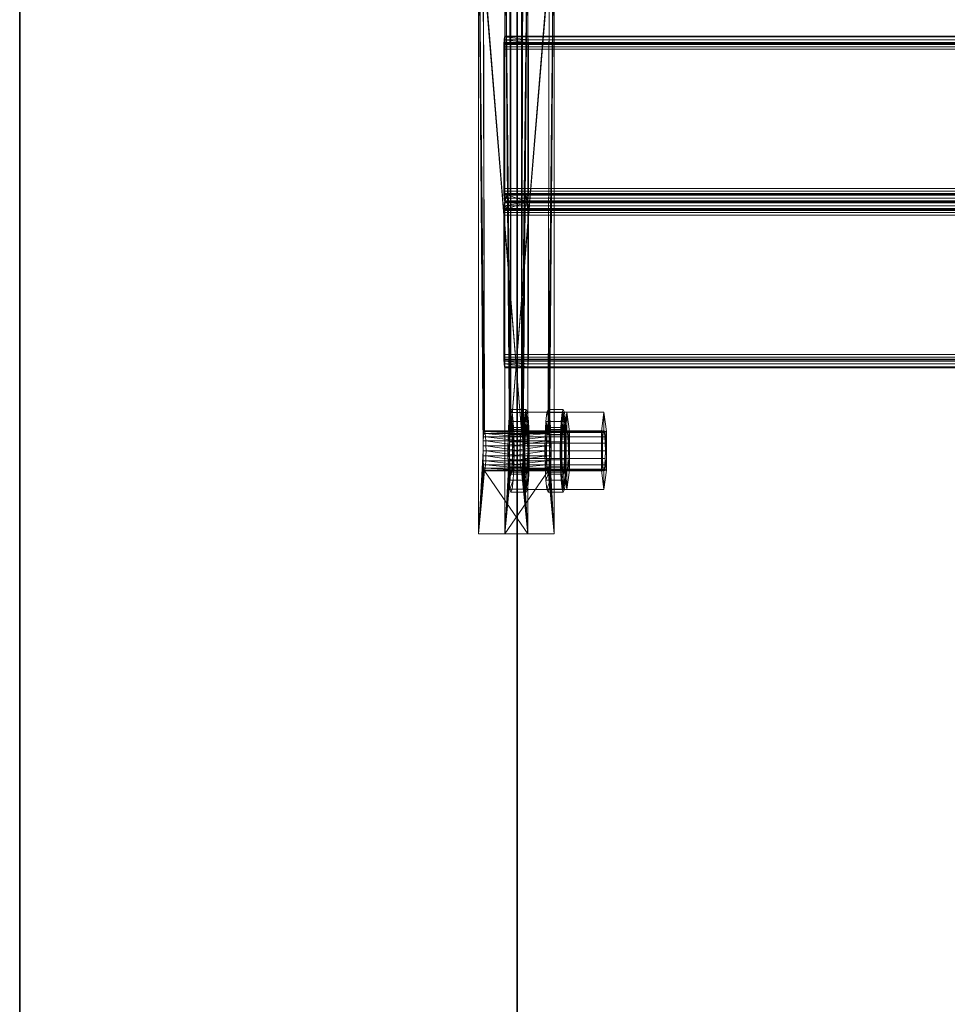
# Model space of a CAD drawing. Extents: x -0.3 to 41.3, y 0 to 17.8.
# Tile 36 of 256: x -0.026 to 0.254, y 5.578 to 5.875. Entities that reach past the tile are written whole.
import ezdxf

# ---------------------------------------------------------------- set-up
doc = ezdxf.new("R2010")
doc.units = 0
doc.header["$MEASUREMENT"] = 0
for name, color, linetype, lineweight in [('ANILHAS', 135, 'Continuous', 0), ('PLACAS_DE_BASE', 144, 'Continuous', 0), ('PORCAS', 157, 'Continuous', 0), ('VIGA_METALICA', 106, 'Continuous', 0)]:
    doc.layers.add(name, color=color, linetype=linetype, lineweight=lineweight)
doc.layers.add('V221', color=7, linetype='Continuous')

msp = doc.modelspace()

# ---------------------------------------------------------------- linework, layer by layer
at = {"layer": 'V221', "color": 252, "true_color": 0x838383}
for points, invisible_edges in [([(-0.02553, 1.96931, 199.8), (0.12447, 1.96931, 199.8), (0.12447, 5.91931, 199.8)], 12), ([(-0.02553, 1.96931, 199.1), (0.12447, 1.96931, 199.1), (0.12447, 5.91931, 199.1)], 12), ([(-0.02553, 1.96931, 199.8), (0.12447, 5.91931, 199.8), (-0.02553, 5.91931, 199.8)], 9), ([(-0.02553, 1.96931, 199.1), (0.12447, 5.91931, 199.1), (-0.02553, 5.91931, 199.1)], 9)]:
    msp.add_3dface(points, dxfattribs=dict(at, invisible_edges=invisible_edges))
for points in [[(-0.02553, 5.91931, 199.8), (-0.02553, 1.96931, 199.8), (-0.02553, 1.96931, 199.1), (-0.02553, 5.91931, 199.1)], [(0.12447, 1.96931, 199.8), (0.12447, 5.91931, 199.8), (0.12447, 5.91931, 199.1), (0.12447, 1.96931, 199.1)]]:
    msp.add_3dface(points, dxfattribs=at)

# ---------------------------------------------------------------- meshes
at = {"layer": 'ANILHAS'}
mesh = msp.add_polyface(dxfattribs=at)
corners = [(0.12165, 5.74481, 199.53504), (0.12172, 5.74003, 199.53409), (0.12172, 5.74959, 199.53409), (0.12192, 5.73597, 199.53139), (0.12192, 5.75365, 199.53139), (0.12206, 5.74481, 199.52955), (0.12209, 5.74213, 199.52903), (0.12209, 5.74749, 199.52903), (0.12221, 5.73986, 199.52751), (0.12221, 5.74976, 199.52751), (0.12222, 5.73326, 199.52734), (0.12222, 5.75636, 199.52734), (0.12238, 5.73834, 199.52525), (0.12238, 5.75128, 199.52525), (0.12258, 5.73231, 199.52257), (0.12258, 5.73781, 199.52257), (0.12258, 5.75181, 199.52257), (0.12258, 5.75731, 199.52257), (0.12278, 5.73834, 199.5199), (0.12278, 5.75128, 199.5199), (0.12293, 5.73326, 199.51781), (0.12293, 5.75636, 199.51781), (0.12294, 5.73986, 199.51764), (0.12294, 5.74976, 199.51764), (0.12306, 5.74213, 199.51612), (0.12306, 5.74749, 199.51612), (0.1231, 5.74481, 199.51559), (0.12323, 5.73597, 199.51376), (0.12323, 5.75365, 199.51376), (0.12344, 5.74003, 199.51106), (0.12344, 5.74959, 199.51106), (0.12351, 5.74481, 199.51011), (0.12623, 5.74481, 199.53538), (0.1263, 5.74003, 199.53443), (0.1263, 5.74959, 199.53443), (0.12651, 5.73597, 199.53173), (0.12651, 5.75365, 199.53173), (0.12664, 5.74481, 199.5299), (0.12668, 5.74213, 199.52937), (0.12668, 5.74749, 199.52937), (0.12679, 5.73986, 199.52785), (0.12679, 5.74976, 199.52785), (0.12681, 5.73326, 199.52768), (0.12681, 5.75636, 199.52768), (0.12696, 5.73834, 199.52559), (0.12696, 5.75128, 199.52559), (0.12716, 5.73231, 199.52292), (0.12716, 5.73781, 199.52292), (0.12716, 5.75181, 199.52292), (0.12716, 5.75731, 199.52292), (0.12736, 5.73834, 199.52024), (0.12736, 5.75128, 199.52024), (0.12752, 5.73326, 199.51815), (0.12752, 5.75636, 199.51815), (0.12753, 5.73986, 199.51798), (0.12753, 5.74976, 199.51798), (0.12764, 5.74213, 199.51646), (0.12764, 5.74749, 199.51646), (0.12768, 5.74481, 199.51594), (0.12782, 5.73597, 199.5141), (0.12782, 5.75365, 199.5141), (0.12802, 5.74003, 199.5114), (0.12802, 5.74959, 199.5114), (0.12809, 5.74481, 199.51045)]
mesh.append_faces([[corners[k] for k in face] for face in [(17, 11, 43, 49), (11, 4, 36, 43), (4, 2, 34, 36), (2, 0, 32, 34), (0, 1, 33, 32), (1, 3, 35, 33), (3, 10, 42, 35), (10, 14, 46, 42), (14, 20, 52, 46), (20, 27, 59, 52), (27, 29, 61, 59), (29, 31, 63, 61), (31, 30, 62, 63), (30, 28, 60, 62), (28, 21, 53, 60), (21, 17, 49, 53), (16, 19, 51, 48), (19, 23, 55, 51), (23, 25, 57, 55), (25, 26, 58, 57), (26, 24, 56, 58), (24, 22, 54, 56), (22, 18, 50, 54), (18, 15, 47, 50), (15, 12, 44, 47), (12, 8, 40, 44), (8, 6, 38, 40), (6, 5, 37, 38), (5, 7, 39, 37), (7, 9, 41, 39), (9, 13, 45, 41), (13, 16, 48, 45)]])
mesh.append_faces([[corners[k] for k in face] for face in [(10, 20, 14), (21, 11, 17), (52, 42, 46), (43, 53, 49)]], dxfattribs={"vtx0": -1})
mesh.append_faces([[corners[k] for k in face] for face in [(1, 15, 3), (15, 1, 12), (12, 1, 8), (8, 1, 6), (6, 0, 5), (5, 0, 7), (7, 2, 9), (9, 4, 13), (13, 4, 16), (20, 10, 27), (27, 3, 29), (29, 24, 31), (31, 26, 30), (30, 23, 28), (28, 11, 21), (42, 59, 35), (47, 61, 50), (50, 61, 54), (54, 61, 56), (56, 63, 58), (58, 62, 57), (57, 62, 55), (55, 60, 51), (51, 60, 48), (36, 60, 43), (33, 38, 32), (32, 39, 34), (34, 41, 36)]], dxfattribs={"vtx0": -1, "vtx1": -1})
mesh.append_faces([[corners[k] for k in face] for face in [(29, 3, 15), (28, 16, 4), (35, 61, 47), (48, 60, 36)]], dxfattribs={"vtx0": -1, "vtx1": -1, "vtx2": -1})
mesh.append_faces([[corners[k] for k in face] for face in [(6, 1, 0), (7, 0, 2), (9, 2, 4), (27, 10, 3), (29, 15, 18), (29, 18, 22), (29, 22, 24), (31, 24, 26), (30, 26, 25), (30, 25, 23), (28, 23, 19), (28, 19, 16), (28, 4, 11), (42, 52, 59), (35, 59, 61), (56, 61, 63), (58, 63, 62), (55, 62, 60), (43, 60, 53), (47, 33, 35), (33, 47, 44), (33, 44, 40), (33, 40, 38), (32, 38, 37), (32, 37, 39), (34, 39, 41), (36, 41, 45), (36, 45, 48)]], dxfattribs={"vtx0": -1, "vtx2": -1})
mesh = msp.add_polyface(dxfattribs=at)
corners = [(0.13281, 5.74481, 199.38545), (0.13288, 5.74003, 199.38451), (0.13288, 5.74959, 199.38451), (0.13308, 5.73597, 199.3818), (0.13308, 5.75365, 199.3818), (0.13322, 5.74481, 199.37997), (0.13326, 5.74213, 199.37944), (0.13326, 5.74749, 199.37944), (0.13337, 5.73986, 199.37793), (0.13337, 5.74976, 199.37793), (0.13338, 5.73326, 199.37776), (0.13338, 5.75636, 199.37776), (0.13354, 5.73834, 199.37566), (0.13354, 5.75128, 199.37566), (0.13374, 5.73231, 199.37299), (0.13374, 5.73781, 199.37299), (0.13374, 5.75181, 199.37299), (0.13374, 5.75731, 199.37299), (0.13394, 5.73834, 199.37032), (0.13394, 5.75128, 199.37032), (0.13409, 5.73326, 199.36822), (0.13409, 5.75636, 199.36822), (0.13411, 5.73986, 199.36805), (0.13411, 5.74976, 199.36805), (0.13422, 5.74213, 199.36654), (0.13422, 5.74749, 199.36654), (0.13426, 5.74481, 199.36601), (0.1344, 5.73597, 199.36417), (0.1344, 5.75365, 199.36417), (0.1346, 5.74003, 199.36147), (0.1346, 5.74959, 199.36147), (0.13467, 5.74481, 199.36052), (0.1374, 5.74481, 199.3858), (0.13747, 5.74003, 199.38485), (0.13747, 5.74959, 199.38485), (0.13767, 5.73597, 199.38215), (0.13767, 5.75365, 199.38215), (0.13781, 5.74481, 199.38031), (0.13784, 5.74213, 199.37978), (0.13784, 5.74749, 199.37978), (0.13796, 5.73986, 199.37827), (0.13796, 5.74976, 199.37827), (0.13797, 5.73326, 199.3781), (0.13797, 5.75636, 199.3781), (0.13813, 5.73834, 199.376), (0.13813, 5.75128, 199.376), (0.13833, 5.73231, 199.37333), (0.13833, 5.73781, 199.37333), (0.13833, 5.75181, 199.37333), (0.13833, 5.75731, 199.37333), (0.13853, 5.73834, 199.37066), (0.13853, 5.75128, 199.37066), (0.13868, 5.73326, 199.36856), (0.13868, 5.75636, 199.36856), (0.13869, 5.73986, 199.3684), (0.13869, 5.74976, 199.3684), (0.13881, 5.74213, 199.36688), (0.13881, 5.74749, 199.36688), (0.13885, 5.74481, 199.36635), (0.13898, 5.73597, 199.36452), (0.13898, 5.75365, 199.36452), (0.13919, 5.74003, 199.36181), (0.13919, 5.74959, 199.36181), (0.13926, 5.74481, 199.36087)]
mesh.append_faces([[corners[k] for k in face] for face in [(17, 11, 43, 49), (11, 4, 36, 43), (4, 2, 34, 36), (2, 0, 32, 34), (0, 1, 33, 32), (1, 3, 35, 33), (3, 10, 42, 35), (10, 14, 46, 42), (14, 20, 52, 46), (20, 27, 59, 52), (27, 29, 61, 59), (29, 31, 63, 61), (31, 30, 62, 63), (30, 28, 60, 62), (28, 21, 53, 60), (21, 17, 49, 53), (16, 19, 51, 48), (19, 23, 55, 51), (23, 25, 57, 55), (25, 26, 58, 57), (26, 24, 56, 58), (24, 22, 54, 56), (22, 18, 50, 54), (18, 15, 47, 50), (15, 12, 44, 47), (12, 8, 40, 44), (8, 6, 38, 40), (6, 5, 37, 38), (5, 7, 39, 37), (7, 9, 41, 39), (9, 13, 45, 41), (13, 16, 48, 45)]])
mesh.append_faces([[corners[k] for k in face] for face in [(10, 20, 14), (21, 11, 17), (52, 42, 46), (43, 53, 49)]], dxfattribs={"vtx0": -1})
mesh.append_faces([[corners[k] for k in face] for face in [(1, 15, 3), (15, 1, 12), (12, 1, 8), (8, 1, 6), (6, 0, 5), (5, 0, 7), (7, 2, 9), (9, 4, 13), (13, 4, 16), (20, 10, 27), (27, 3, 29), (29, 24, 31), (31, 26, 30), (30, 23, 28), (28, 11, 21), (42, 59, 35), (47, 61, 50), (50, 61, 54), (54, 61, 56), (56, 63, 58), (58, 62, 57), (57, 62, 55), (55, 60, 51), (51, 60, 48), (36, 60, 43), (33, 38, 32), (32, 39, 34), (34, 41, 36)]], dxfattribs={"vtx0": -1, "vtx1": -1})
mesh.append_faces([[corners[k] for k in face] for face in [(29, 3, 15), (28, 16, 4), (35, 61, 47), (48, 60, 36)]], dxfattribs={"vtx0": -1, "vtx1": -1, "vtx2": -1})
mesh.append_faces([[corners[k] for k in face] for face in [(6, 1, 0), (7, 0, 2), (9, 2, 4), (27, 10, 3), (29, 15, 18), (29, 18, 22), (29, 22, 24), (31, 24, 26), (30, 26, 25), (30, 25, 23), (28, 23, 19), (28, 19, 16), (28, 4, 11), (42, 52, 59), (35, 59, 61), (56, 61, 63), (58, 63, 62), (55, 62, 60), (43, 60, 53), (47, 33, 35), (33, 47, 44), (33, 44, 40), (33, 40, 38), (32, 38, 37), (32, 37, 39), (34, 39, 41), (36, 41, 45), (36, 45, 48)]], dxfattribs={"vtx0": -1, "vtx2": -1})
at = {"layer": 'PLACAS_DE_BASE'}
mesh = msp.add_polyface(dxfattribs=at)
corners = [(0.11415, 5.74481, 199.52797), (0.11274, 5.71981, 199.54691), (0.11274, 5.91981, 199.54691), (0.11417, 5.74636, 199.52776), (0.11421, 5.74781, 199.52716), (0.11428, 5.74905, 199.52621), (0.11438, 5.75001, 199.52497), (0.11449, 5.75061, 199.52353), (0.1146, 5.75081, 199.52198), (0.11428, 5.89057, 199.52621), (0.12576, 5.75081, 199.3724), (0.12762, 5.71981, 199.34747), (0.12621, 5.74481, 199.36642), (0.12762, 5.91981, 199.34747), (0.12619, 5.74636, 199.36662), (0.12615, 5.74781, 199.36722), (0.12608, 5.74905, 199.36817), (0.12599, 5.75001, 199.36941), (0.12588, 5.75061, 199.37085), (0.12565, 5.75061, 199.37395), (0.11472, 5.75061, 199.52043), (0.13419, 5.74481, 199.36701), (0.1356, 5.71981, 199.34806), (0.1356, 5.91981, 199.34806), (0.13417, 5.74636, 199.36721), (0.13413, 5.74781, 199.36781), (0.13406, 5.74905, 199.36876), (0.13396, 5.75001, 199.37), (0.13386, 5.75061, 199.37145), (0.13374, 5.75081, 199.37299), (0.13406, 5.89057, 199.36876), (0.12258, 5.75081, 199.52258), (0.12072, 5.71981, 199.54751), (0.12213, 5.74481, 199.52856), (0.12072, 5.91981, 199.54751), (0.12215, 5.74636, 199.52836), (0.12219, 5.74781, 199.52776), (0.12226, 5.74905, 199.52681), (0.12236, 5.75001, 199.52557), (0.12246, 5.75061, 199.52413), (0.12269, 5.75061, 199.52103), (0.13363, 5.75061, 199.37454)]
mesh.append_faces([[corners[k] for k in face] for face in [(11, 13, 23, 22), (10, 18, 28, 29), (19, 10, 29, 41), (8, 20, 40, 31), (7, 8, 31, 39)]])
mesh.append_faces([[corners[k] for k in face] for face in [(0, 2, 3), (3, 2, 4), (4, 2, 5), (5, 2, 6), (6, 2, 7), (7, 2, 8), (11, 12, 13), (19, 8, 10), (21, 23, 24), (24, 23, 25), (25, 23, 26), (26, 23, 27), (27, 23, 28), (28, 23, 29), (32, 33, 34), (40, 29, 31)]], dxfattribs={"vtx0": -1, "vtx1": -1})
mesh.append_faces([[corners[k] for k in face] for face in [(8, 9, 10), (29, 30, 31)]], dxfattribs={"vtx0": -1, "vtx1": -1, "vtx2": -1})
mesh.append_faces([[corners[k] for k in face] for face in [(0, 1, 2), (13, 12, 14), (13, 14, 15), (13, 15, 16), (13, 16, 17), (13, 17, 18), (13, 18, 10), (19, 20, 8), (21, 22, 23), (34, 33, 35), (34, 35, 36), (34, 36, 37), (34, 37, 38), (34, 38, 39), (34, 39, 31), (40, 41, 29)]], dxfattribs={"vtx0": -1, "vtx2": -1})
mesh = msp.add_polyface(dxfattribs=at)
corners = [(0.1146, 5.75081, 199.52198), (0.11274, 5.91981, 199.54691), (0.11421, 5.89181, 199.52716), (0.11428, 5.89057, 199.52621), (0.12576, 5.75081, 199.3724), (0.11438, 5.88961, 199.52497), (0.11449, 5.88901, 199.52353), (0.1146, 5.88881, 199.52198), (0.12762, 5.91981, 199.34747), (0.12615, 5.89181, 199.36722), (0.12608, 5.89057, 199.36817), (0.12599, 5.88961, 199.36941), (0.12588, 5.88901, 199.37085), (0.12576, 5.88881, 199.3724), (0.11472, 5.88901, 199.52043), (0.12565, 5.88901, 199.37395), (0.11482, 5.88961, 199.51899), (0.12554, 5.88961, 199.37539), (0.13374, 5.75081, 199.37299), (0.1356, 5.91981, 199.34806), (0.13413, 5.89181, 199.36781), (0.13406, 5.89057, 199.36876), (0.12258, 5.75081, 199.52258), (0.13396, 5.88961, 199.37), (0.13386, 5.88901, 199.37145), (0.13374, 5.88881, 199.37299), (0.12072, 5.91981, 199.54751), (0.12219, 5.89181, 199.52776), (0.12226, 5.89057, 199.52681), (0.12236, 5.88961, 199.52557), (0.12246, 5.88901, 199.52413), (0.12258, 5.88881, 199.52258), (0.13363, 5.88901, 199.37454), (0.12269, 5.88901, 199.52103), (0.13352, 5.88961, 199.37599), (0.1228, 5.88961, 199.51959), (0.11274, 5.71981, 199.54691), (0.12072, 5.71981, 199.54751)]
mesh.append_faces([[corners[k] for k in face] for face in [(1, 36, 37, 26), (11, 12, 24, 23), (12, 13, 25, 24), (13, 15, 32, 25), (15, 17, 34, 32), (16, 14, 33, 35), (14, 7, 31, 33), (7, 6, 30, 31), (6, 5, 29, 30)]])
mesh.append_faces([[corners[k] for k in face] for face in [(9, 4, 10), (10, 4, 11), (11, 4, 12), (12, 4, 13), (14, 13, 7), (13, 14, 15), (15, 16, 17), (27, 22, 28), (28, 22, 29), (29, 22, 30), (30, 22, 31), (32, 31, 25), (31, 32, 33), (33, 34, 35)]], dxfattribs={"vtx0": -1, "vtx1": -1})
mesh.append_faces([[corners[k] for k in face] for face in [(0, 1, 2), (8, 4, 9), (13, 4, 7), (18, 19, 20), (26, 22, 27), (31, 22, 25)]], dxfattribs={"vtx0": -1, "vtx1": -1, "vtx2": -1})
mesh.append_faces([[corners[k] for k in face] for face in [(0, 2, 3), (4, 3, 5), (4, 5, 6), (4, 6, 7), (15, 14, 16), (18, 20, 21), (22, 21, 23), (22, 23, 24), (22, 24, 25), (33, 32, 34)]], dxfattribs={"vtx0": -1, "vtx2": -1})
mesh = msp.add_polyface(dxfattribs=at)
corners = [(0.12532, 5.74481, 199.37838), (0.11503, 5.74636, 199.5162), (0.12533, 5.74636, 199.37818), (0.11499, 5.74781, 199.5168), (0.12538, 5.74781, 199.37758), (0.11492, 5.74905, 199.51775), (0.12545, 5.74905, 199.37663), (0.11482, 5.75001, 199.51899), (0.12554, 5.75001, 199.37539), (0.11472, 5.75061, 199.52043), (0.12565, 5.75061, 199.37395), (0.12302, 5.74481, 199.51659), (0.13329, 5.74481, 199.37898), (0.13331, 5.74636, 199.37877), (0.12301, 5.74636, 199.5168), (0.13335, 5.74781, 199.37818), (0.12297, 5.74781, 199.5174), (0.13343, 5.74905, 199.37723), (0.12289, 5.74905, 199.51835), (0.13352, 5.75001, 199.37599), (0.1228, 5.75001, 199.51959), (0.13363, 5.75061, 199.37454), (0.12269, 5.75061, 199.52103), (0.12588, 5.75061, 199.37085), (0.12599, 5.75001, 199.36941), (0.13396, 5.75001, 199.37), (0.13386, 5.75061, 199.37145), (0.12608, 5.74905, 199.36817), (0.13406, 5.74905, 199.36876), (0.12615, 5.74781, 199.36722), (0.13413, 5.74781, 199.36781), (0.12619, 5.74636, 199.36662), (0.13417, 5.74636, 199.36721), (0.12621, 5.74481, 199.36642), (0.13419, 5.74481, 199.36701), (0.11505, 5.74481, 199.516), (0.11415, 5.74481, 199.52797), (0.11417, 5.74636, 199.52776), (0.12215, 5.74636, 199.52836), (0.12213, 5.74481, 199.52856), (0.11421, 5.74781, 199.52716), (0.12219, 5.74781, 199.52776), (0.11428, 5.74905, 199.52621), (0.12226, 5.74905, 199.52681), (0.11438, 5.75001, 199.52497), (0.12236, 5.75001, 199.52557), (0.11449, 5.75061, 199.52353), (0.12246, 5.75061, 199.52413)]
mesh.append_faces([[corners[k] for k in face] for face in [(23, 24, 25, 26), (24, 27, 28, 25), (27, 29, 30, 28), (29, 31, 32, 30), (31, 33, 34, 32), (0, 2, 13, 12), (2, 4, 15, 13), (4, 6, 17, 15), (6, 8, 19, 17), (8, 10, 21, 19), (9, 7, 20, 22), (7, 5, 18, 20), (5, 3, 16, 18), (3, 1, 14, 16), (1, 35, 11, 14), (36, 37, 38, 39), (37, 40, 41, 38), (40, 42, 43, 41), (42, 44, 45, 43), (44, 46, 47, 45)]])
mesh.append_faces([[corners[k] for k in face] for face in [(0, 1, 2), (2, 3, 4), (4, 5, 6), (6, 7, 8), (8, 9, 10), (11, 13, 14), (14, 15, 16), (16, 17, 18), (18, 19, 20), (20, 21, 22)]], dxfattribs={"vtx0": -1, "vtx1": -1})
mesh.append_faces([[corners[k] for k in face] for face in [(2, 1, 3), (4, 3, 5), (6, 5, 7), (8, 7, 9), (11, 12, 13), (14, 13, 15), (16, 15, 17), (18, 17, 19), (20, 19, 21)]], dxfattribs={"vtx0": -1, "vtx2": -1})
mesh = msp.add_polyface(dxfattribs=at)
corners = [(0.11274, 5.71981, 199.54691), (0.1146, 5.73881, 199.52198), (0.12762, 5.71981, 199.34747), (0.11449, 5.73901, 199.52353), (0.11438, 5.73961, 199.52497), (0.11428, 5.74057, 199.52621), (0.11421, 5.74181, 199.52716), (0.11417, 5.74326, 199.52776), (0.11415, 5.74481, 199.52797), (0.12621, 5.74481, 199.36642), (0.12619, 5.74326, 199.36662), (0.12615, 5.74181, 199.36722), (0.12608, 5.74057, 199.36817), (0.12599, 5.73961, 199.36941), (0.12588, 5.73901, 199.37085), (0.12576, 5.73881, 199.3724), (0.11472, 5.73901, 199.52043), (0.12565, 5.73901, 199.37395), (0.11482, 5.73961, 199.51899), (0.1356, 5.71981, 199.34806), (0.13374, 5.73881, 199.37299), (0.12072, 5.71981, 199.54751), (0.13386, 5.73901, 199.37145), (0.13396, 5.73961, 199.37), (0.13406, 5.74057, 199.36876), (0.13413, 5.74181, 199.36781), (0.13417, 5.74326, 199.36721), (0.13419, 5.74481, 199.36701), (0.12213, 5.74481, 199.52856), (0.12215, 5.74326, 199.52836), (0.12219, 5.74181, 199.52776), (0.12226, 5.74057, 199.52681), (0.12236, 5.73961, 199.52557), (0.12246, 5.73901, 199.52413), (0.12258, 5.73881, 199.52258), (0.13363, 5.73901, 199.37454), (0.12269, 5.73901, 199.52103), (0.13352, 5.73961, 199.37599)]
mesh.append_faces([[corners[k] for k in face] for face in [(0, 2, 19, 21), (14, 15, 20, 22), (15, 17, 35, 20), (16, 1, 34, 36), (1, 3, 33, 34)]])
mesh.append_faces([[corners[k] for k in face] for face in [(0, 1, 2), (1, 0, 3), (3, 0, 4), (4, 0, 5), (5, 0, 6), (6, 0, 7), (7, 0, 8), (9, 2, 10), (10, 2, 11), (11, 2, 12), (12, 2, 13), (13, 2, 14), (14, 2, 15), (16, 15, 1), (15, 16, 17), (19, 20, 21), (20, 19, 22), (22, 19, 23), (23, 19, 24), (24, 19, 25), (25, 19, 26), (26, 19, 27), (28, 21, 29), (29, 21, 30), (30, 21, 31), (31, 21, 32), (32, 21, 33), (33, 21, 34), (35, 34, 20), (34, 35, 36)]], dxfattribs={"vtx0": -1, "vtx1": -1})
mesh.append_faces([[corners[k] for k in face] for face in [(15, 2, 1), (34, 21, 20)]], dxfattribs={"vtx0": -1, "vtx1": -1, "vtx2": -1})
mesh.append_faces([[corners[k] for k in face] for face in [(17, 16, 18), (36, 35, 37)]], dxfattribs={"vtx0": -1, "vtx2": -1})
mesh = msp.add_polyface(dxfattribs=at)
corners = [(0.12565, 5.73901, 199.37395), (0.11482, 5.73961, 199.51899), (0.12554, 5.73961, 199.37539), (0.11492, 5.74057, 199.51775), (0.12545, 5.74057, 199.37663), (0.11499, 5.74181, 199.5168), (0.12538, 5.74181, 199.37758), (0.11503, 5.74326, 199.5162), (0.12533, 5.74326, 199.37818), (0.11505, 5.74481, 199.516), (0.12532, 5.74481, 199.37838), (0.11503, 5.74636, 199.5162), (0.12269, 5.73901, 199.52103), (0.13352, 5.73961, 199.37599), (0.1228, 5.73961, 199.51959), (0.13343, 5.74057, 199.37723), (0.12289, 5.74057, 199.51835), (0.13335, 5.74181, 199.37818), (0.12297, 5.74181, 199.5174), (0.13331, 5.74326, 199.37877), (0.12301, 5.74326, 199.5168), (0.13329, 5.74481, 199.37898), (0.12302, 5.74481, 199.51659), (0.12621, 5.74481, 199.36642), (0.12619, 5.74326, 199.36662), (0.13417, 5.74326, 199.36721), (0.13419, 5.74481, 199.36701), (0.12615, 5.74181, 199.36722), (0.13413, 5.74181, 199.36781), (0.12608, 5.74057, 199.36817), (0.13406, 5.74057, 199.36876), (0.12599, 5.73961, 199.36941), (0.13396, 5.73961, 199.37), (0.12588, 5.73901, 199.37085), (0.13386, 5.73901, 199.37145), (0.13363, 5.73901, 199.37454), (0.11472, 5.73901, 199.52043), (0.11449, 5.73901, 199.52353), (0.11438, 5.73961, 199.52497), (0.12236, 5.73961, 199.52557), (0.12246, 5.73901, 199.52413), (0.11428, 5.74057, 199.52621), (0.12226, 5.74057, 199.52681), (0.11421, 5.74181, 199.52716), (0.12219, 5.74181, 199.52776), (0.11417, 5.74326, 199.52776), (0.12215, 5.74326, 199.52836), (0.11415, 5.74481, 199.52797), (0.12213, 5.74481, 199.52856)]
mesh.append_faces([[corners[k] for k in face] for face in [(23, 24, 25, 26), (24, 27, 28, 25), (27, 29, 30, 28), (29, 31, 32, 30), (31, 33, 34, 32), (0, 2, 13, 35), (2, 4, 15, 13), (4, 6, 17, 15), (6, 8, 19, 17), (8, 10, 21, 19), (9, 7, 20, 22), (7, 5, 18, 20), (5, 3, 16, 18), (3, 1, 14, 16), (1, 36, 12, 14), (37, 38, 39, 40), (38, 41, 42, 39), (41, 43, 44, 42), (43, 45, 46, 44), (45, 47, 48, 46)]])
mesh.append_faces([[corners[k] for k in face] for face in [(0, 1, 2), (2, 3, 4), (4, 5, 6), (6, 7, 8), (8, 9, 10), (12, 13, 14), (14, 15, 16), (16, 17, 18), (18, 19, 20), (20, 21, 22)]], dxfattribs={"vtx0": -1, "vtx1": -1})
mesh.append_faces([[corners[k] for k in face] for face in [(2, 1, 3), (4, 3, 5), (6, 5, 7), (8, 7, 9), (10, 9, 11), (14, 13, 15), (16, 15, 17), (18, 17, 19), (20, 19, 21)]], dxfattribs={"vtx0": -1, "vtx2": -1})
at = {"layer": 'PORCAS'}
mesh = msp.add_polyface(dxfattribs=at)
corners = [(0.12641, 5.73897, 199.533), (0.12641, 5.75065, 199.533), (0.12672, 5.74481, 199.5289), (0.12675, 5.74251, 199.52844), (0.12675, 5.74711, 199.52844), (0.12685, 5.74057, 199.52714), (0.12685, 5.74905, 199.52714), (0.12699, 5.73927, 199.52521), (0.12699, 5.75035, 199.52521), (0.12716, 5.73314, 199.52292), (0.12716, 5.73881, 199.52292), (0.12716, 5.75081, 199.52292), (0.12716, 5.75649, 199.52292), (0.12733, 5.73927, 199.52062), (0.12733, 5.75035, 199.52062), (0.12748, 5.74057, 199.51869), (0.12748, 5.74905, 199.51869), (0.12758, 5.74251, 199.51739), (0.12758, 5.74711, 199.51739), (0.12761, 5.74481, 199.51693), (0.12792, 5.73897, 199.51283), (0.12792, 5.75065, 199.51283), (0.13868, 5.73897, 199.53391), (0.13868, 5.75065, 199.53391), (0.13898, 5.74481, 199.52981), (0.13902, 5.74251, 199.52936), (0.13902, 5.74711, 199.52936), (0.13911, 5.74057, 199.52806), (0.13911, 5.74905, 199.52806), (0.13926, 5.73927, 199.52612), (0.13926, 5.75035, 199.52612), (0.13943, 5.73314, 199.52383), (0.13943, 5.73881, 199.52383), (0.13943, 5.75081, 199.52383), (0.13943, 5.75649, 199.52383), (0.1396, 5.73927, 199.52154), (0.1396, 5.75035, 199.52154), (0.13974, 5.74057, 199.5196), (0.13974, 5.74905, 199.5196), (0.13984, 5.74251, 199.51831), (0.13984, 5.74711, 199.51831), (0.13988, 5.74481, 199.51785), (0.14018, 5.73897, 199.51375), (0.14018, 5.75065, 199.51375)]
mesh.append_faces([[corners[k] for k in face] for face in [(12, 1, 23, 34), (1, 0, 22, 23), (0, 9, 31, 22), (9, 20, 42, 31), (20, 21, 43, 42), (21, 12, 34, 43), (11, 14, 36, 33), (14, 16, 38, 36), (16, 18, 40, 38), (18, 19, 41, 40), (19, 17, 39, 41), (17, 15, 37, 39), (15, 13, 35, 37), (13, 10, 32, 35), (10, 7, 29, 32), (7, 5, 27, 29), (5, 3, 25, 27), (3, 2, 24, 25), (2, 4, 26, 24), (4, 6, 28, 26), (6, 8, 30, 28), (8, 11, 33, 30)]])
mesh.append_faces([[corners[k] for k in face] for face in [(0, 10, 9), (10, 0, 7), (7, 0, 5), (5, 0, 3), (3, 1, 2), (2, 1, 4), (4, 1, 6), (6, 1, 8), (8, 1, 11), (20, 17, 21), (21, 11, 12), (42, 32, 31), (32, 42, 35), (35, 42, 37), (37, 42, 39), (39, 43, 41), (41, 43, 40), (40, 43, 38), (38, 43, 36), (36, 43, 33), (22, 25, 23), (23, 33, 34)]], dxfattribs={"vtx0": -1, "vtx1": -1})
mesh.append_faces([[corners[k] for k in face] for face in [(3, 0, 1), (11, 1, 12), (10, 20, 9), (20, 10, 13), (20, 13, 15), (20, 15, 17), (21, 17, 19), (21, 19, 18), (21, 18, 16), (21, 16, 14), (21, 14, 11), (39, 42, 43), (33, 43, 34), (32, 22, 31), (22, 32, 29), (22, 29, 27), (22, 27, 25), (23, 25, 24), (23, 24, 26), (23, 26, 28), (23, 28, 30), (23, 30, 33)]], dxfattribs={"vtx0": -1, "vtx2": -1})
mesh = msp.add_polyface(dxfattribs=at)
corners = [(0.13757, 5.73897, 199.38341), (0.13757, 5.75065, 199.38341), (0.13788, 5.74481, 199.37931), (0.13791, 5.74251, 199.37886), (0.13791, 5.74711, 199.37886), (0.13801, 5.74057, 199.37756), (0.13801, 5.74905, 199.37756), (0.13816, 5.73927, 199.37563), (0.13816, 5.75035, 199.37563), (0.13833, 5.73314, 199.37333), (0.13833, 5.73881, 199.37333), (0.13833, 5.75081, 199.37333), (0.13833, 5.75649, 199.37333), (0.1385, 5.73927, 199.37104), (0.1385, 5.75035, 199.37104), (0.13864, 5.74057, 199.3691), (0.13864, 5.74905, 199.3691), (0.13874, 5.74251, 199.36781), (0.13874, 5.74711, 199.36781), (0.13877, 5.74481, 199.36735), (0.13908, 5.73897, 199.36325), (0.13908, 5.75065, 199.36325), (0.14984, 5.73897, 199.38433), (0.14984, 5.75065, 199.38433), (0.15015, 5.74481, 199.38023), (0.15018, 5.74251, 199.37977), (0.15018, 5.74711, 199.37977), (0.15028, 5.74057, 199.37848), (0.15028, 5.74905, 199.37848), (0.15042, 5.73927, 199.37654), (0.15042, 5.75035, 199.37654), (0.15059, 5.73314, 199.37425), (0.15059, 5.73881, 199.37425), (0.15059, 5.75081, 199.37425), (0.15059, 5.75649, 199.37425), (0.15076, 5.73927, 199.37195), (0.15076, 5.75035, 199.37195), (0.15091, 5.74057, 199.37002), (0.15091, 5.74905, 199.37002), (0.151, 5.74251, 199.36872), (0.151, 5.74711, 199.36872), (0.15104, 5.74481, 199.36826), (0.15134, 5.73897, 199.36417), (0.15134, 5.75065, 199.36417)]
mesh.append_faces([[corners[k] for k in face] for face in [(12, 1, 23, 34), (1, 0, 22, 23), (0, 9, 31, 22), (9, 20, 42, 31), (20, 21, 43, 42), (21, 12, 34, 43), (11, 14, 36, 33), (14, 16, 38, 36), (16, 18, 40, 38), (18, 19, 41, 40), (19, 17, 39, 41), (17, 15, 37, 39), (15, 13, 35, 37), (13, 10, 32, 35), (10, 7, 29, 32), (7, 5, 27, 29), (5, 3, 25, 27), (3, 2, 24, 25), (2, 4, 26, 24), (4, 6, 28, 26), (6, 8, 30, 28), (8, 11, 33, 30)]])
mesh.append_faces([[corners[k] for k in face] for face in [(0, 10, 9), (10, 0, 7), (7, 0, 5), (5, 0, 3), (3, 1, 2), (2, 1, 4), (4, 1, 6), (6, 1, 8), (8, 1, 11), (20, 17, 21), (21, 11, 12), (42, 32, 31), (32, 42, 35), (35, 42, 37), (37, 42, 39), (39, 43, 41), (41, 43, 40), (40, 43, 38), (38, 43, 36), (36, 43, 33), (22, 25, 23), (23, 33, 34)]], dxfattribs={"vtx0": -1, "vtx1": -1})
mesh.append_faces([[corners[k] for k in face] for face in [(3, 0, 1), (11, 1, 12), (10, 20, 9), (20, 10, 13), (20, 13, 15), (20, 15, 17), (21, 17, 19), (21, 19, 18), (21, 18, 16), (21, 16, 14), (21, 14, 11), (39, 42, 43), (33, 43, 34), (32, 22, 31), (22, 32, 29), (22, 29, 27), (22, 27, 25), (23, 25, 24), (23, 24, 26), (23, 26, 28), (23, 28, 30), (23, 30, 33)]], dxfattribs={"vtx0": -1, "vtx2": -1})
at = {"layer": 'VIGA_METALICA'}
mesh = msp.add_polyface(dxfattribs=at)
corners = [(0.12045, 5.77381, 199.49735), (0.12045, 5.81581, 199.49735), (0.12045, 5.82381, 199.49735), (0.12045, 5.86581, 199.49735), (0.12047, 5.77228, 199.49705), (0.12047, 5.81734, 199.49705), (0.12047, 5.82228, 199.49705), (0.12047, 5.86734, 199.49705), (0.12054, 5.77098, 199.49618), (0.12054, 5.81864, 199.49618), (0.12054, 5.82098, 199.49618), (0.12054, 5.86864, 199.49618), (0.1206, 5.77381, 199.49536), (0.1206, 5.81581, 199.49536), (0.1206, 5.82381, 199.49536), (0.1206, 5.86581, 199.49536), (0.12061, 5.77304, 199.4952), (0.12061, 5.81658, 199.4952), (0.12061, 5.82304, 199.4952), (0.12061, 5.86658, 199.4952), (0.12063, 5.77011, 199.49489), (0.12063, 5.81951, 199.49489), (0.12063, 5.82011, 199.49489), (0.12063, 5.86951, 199.49489), (0.12064, 5.7724, 199.49477), (0.12064, 5.81722, 199.49477), (0.12064, 5.8224, 199.49477), (0.12064, 5.86722, 199.49477), (0.12069, 5.77196, 199.49412), (0.12069, 5.81766, 199.49412), (0.12069, 5.82196, 199.49412), (0.12069, 5.86766, 199.49412), (0.12075, 5.76981, 199.49336), (0.12075, 5.77181, 199.49336), (0.12075, 5.81781, 199.49336), (0.12075, 5.81981, 199.49336), (0.12075, 5.82181, 199.49336), (0.12075, 5.86781, 199.49336), (0.12075, 5.86981, 199.49336), (0.12172, 5.81781, 199.4804), (0.12172, 5.81981, 199.4804), (0.12172, 5.82181, 199.4804), (0.12663, 5.81781, 199.41458), (0.12663, 5.81981, 199.41458), (0.12663, 5.82181, 199.41458), (0.12759, 5.76981, 199.40162), (0.12759, 5.77181, 199.40162), (0.12759, 5.81781, 199.40162), (0.12759, 5.81981, 199.40162), (0.12759, 5.82181, 199.40162), (0.12759, 5.86781, 199.40162), (0.12759, 5.86981, 199.40162), (0.12765, 5.77196, 199.40085), (0.12765, 5.81766, 199.40085), (0.12765, 5.82196, 199.40085), (0.12765, 5.86766, 199.40085), (0.1277, 5.7724, 199.40021), (0.1277, 5.81722, 199.40021), (0.1277, 5.8224, 199.40021), (0.1277, 5.86722, 199.40021), (0.12771, 5.77011, 199.40009), (0.12771, 5.81951, 199.40009), (0.12771, 5.82011, 199.40009), (0.12771, 5.86951, 199.40009), (0.12773, 5.77304, 199.39977), (0.12773, 5.81658, 199.39977), (0.12773, 5.82304, 199.39977), (0.12773, 5.86658, 199.39977), (0.12774, 5.77381, 199.39962), (0.12774, 5.81581, 199.39962), (0.12774, 5.82381, 199.39962), (0.12774, 5.86581, 199.39962), (0.1278, 5.77098, 199.3988), (0.1278, 5.81864, 199.3988), (0.1278, 5.82098, 199.3988), (0.1278, 5.86864, 199.3988), (0.12787, 5.77228, 199.39793), (0.12787, 5.81734, 199.39793), (0.12787, 5.82228, 199.39793), (0.12787, 5.86734, 199.39793), (0.12789, 5.77381, 199.39763), (0.12789, 5.81581, 199.39763), (0.12789, 5.82381, 199.39763), (0.12789, 5.86581, 199.39763), (0.79045, 5.77381, 199.54735), (0.79045, 5.81581, 199.54735), (0.79045, 5.82381, 199.54735), (0.79045, 5.86581, 199.54735), (0.79047, 5.77228, 199.54705), (0.79047, 5.81734, 199.54705), (0.79047, 5.82228, 199.54705), (0.79047, 5.86734, 199.54705), (0.79054, 5.77098, 199.54618), (0.79054, 5.81864, 199.54618), (0.79054, 5.82098, 199.54618), (0.79054, 5.86864, 199.54618), (0.7906, 5.77381, 199.54536), (0.7906, 5.81581, 199.54536), (0.7906, 5.82381, 199.54536), (0.7906, 5.86581, 199.54536), (0.79061, 5.77304, 199.5452), (0.79061, 5.81658, 199.5452), (0.79061, 5.82304, 199.5452), (0.79061, 5.86658, 199.5452), (0.79063, 5.77011, 199.54489), (0.79063, 5.81951, 199.54489), (0.79063, 5.82011, 199.54489), (0.79063, 5.86951, 199.54489), (0.79064, 5.7724, 199.54477), (0.79064, 5.81722, 199.54477), (0.79064, 5.8224, 199.54477), (0.79064, 5.86722, 199.54477), (0.79069, 5.77196, 199.54412), (0.79069, 5.81766, 199.54412), (0.79069, 5.82196, 199.54412), (0.79069, 5.86766, 199.54412), (0.79075, 5.76981, 199.54336), (0.79075, 5.77181, 199.54336), (0.79075, 5.81781, 199.54336), (0.79075, 5.81981, 199.54336), (0.79075, 5.82181, 199.54336), (0.79075, 5.86781, 199.54336), (0.79075, 5.86981, 199.54336), (0.79172, 5.81781, 199.5304), (0.79172, 5.81981, 199.5304), (0.79172, 5.82181, 199.5304), (0.79663, 5.81781, 199.46458), (0.79663, 5.81981, 199.46458), (0.79663, 5.82181, 199.46458), (0.79759, 5.76981, 199.45162), (0.79759, 5.77181, 199.45162), (0.79759, 5.81781, 199.45162), (0.79759, 5.81981, 199.45162), (0.79759, 5.82181, 199.45162), (0.79759, 5.86781, 199.45162), (0.79759, 5.86981, 199.45162), (0.79765, 5.77196, 199.45085), (0.79765, 5.81766, 199.45085), (0.79765, 5.82196, 199.45085), (0.79765, 5.86766, 199.45085), (0.7977, 5.7724, 199.45021), (0.7977, 5.81722, 199.45021), (0.7977, 5.8224, 199.45021), (0.7977, 5.86722, 199.45021), (0.79771, 5.77011, 199.45009), (0.79771, 5.81951, 199.45009), (0.79771, 5.82011, 199.45009), (0.79771, 5.86951, 199.45009), (0.79773, 5.77304, 199.44977), (0.79773, 5.81658, 199.44977), (0.79773, 5.82304, 199.44977), (0.79773, 5.86658, 199.44977), (0.79774, 5.77381, 199.44962), (0.79774, 5.81581, 199.44962), (0.79774, 5.82381, 199.44962), (0.79774, 5.86581, 199.44962), (0.7978, 5.77098, 199.4488), (0.7978, 5.81864, 199.4488), (0.7978, 5.82098, 199.4488), (0.7978, 5.86864, 199.4488), (0.79787, 5.77228, 199.44793), (0.79787, 5.81734, 199.44793), (0.79787, 5.82228, 199.44793), (0.79787, 5.86734, 199.44793), (0.79789, 5.77381, 199.44763), (0.79789, 5.81581, 199.44763), (0.79789, 5.82381, 199.44763), (0.79789, 5.86581, 199.44763)]
mesh.append_faces([[corners[k] for k in face] for face in [(68, 64, 148, 152), (64, 56, 140, 148), (56, 52, 136, 140), (52, 46, 130, 136), (46, 33, 117, 130), (33, 28, 112, 117), (28, 24, 108, 112), (24, 16, 100, 108), (16, 12, 96, 100), (12, 13, 97, 96), (13, 17, 101, 97), (17, 25, 109, 101), (25, 29, 113, 109), (29, 34, 118, 113), (34, 39, 123, 118), (39, 40, 124, 123), (40, 35, 119, 124), (35, 21, 105, 119), (21, 9, 93, 105), (9, 5, 89, 93), (5, 1, 85, 89), (1, 0, 84, 85), (0, 4, 88, 84), (4, 8, 92, 88), (8, 20, 104, 92), (20, 32, 116, 104), (32, 45, 129, 116), (45, 60, 144, 129), (60, 72, 156, 144), (72, 76, 160, 156), (76, 80, 164, 160), (80, 81, 165, 164), (81, 77, 161, 165), (77, 73, 157, 161), (73, 61, 145, 157), (61, 48, 132, 145), (48, 43, 127, 132), (43, 42, 126, 127), (42, 47, 131, 126), (47, 53, 137, 131), (53, 57, 141, 137), (57, 65, 149, 141), (65, 69, 153, 149), (69, 68, 152, 153), (70, 66, 150, 154), (66, 58, 142, 150), (58, 54, 138, 142), (54, 49, 133, 138), (49, 44, 128, 133), (44, 43, 127, 128), (43, 48, 132, 127), (48, 62, 146, 132), (62, 74, 158, 146), (74, 78, 162, 158), (78, 82, 166, 162), (82, 83, 167, 166), (83, 79, 163, 167), (79, 75, 159, 163), (75, 63, 147, 159), (63, 51, 135, 147), (51, 38, 122, 135), (38, 23, 107, 122), (23, 11, 95, 107), (11, 7, 91, 95), (7, 3, 87, 91), (3, 2, 86, 87), (2, 6, 90, 86), (6, 10, 94, 90), (10, 22, 106, 94), (22, 35, 119, 106), (35, 40, 124, 119), (40, 41, 125, 124), (41, 36, 120, 125), (36, 30, 114, 120), (30, 26, 110, 114), (26, 18, 102, 110), (18, 14, 98, 102), (14, 15, 99, 98), (15, 19, 103, 99), (19, 27, 111, 103), (27, 31, 115, 111), (31, 37, 121, 115), (37, 50, 134, 121), (50, 55, 139, 134), (55, 59, 143, 139), (59, 67, 151, 143), (67, 71, 155, 151), (71, 70, 154, 155)]])
mesh.append_faces([[corners[k] for k in face] for face in [(20, 45, 32), (48, 47, 42), (63, 38, 51), (144, 116, 129), (119, 118, 123), (107, 135, 122)]], dxfattribs={"vtx0": -1})
mesh.append_faces([[corners[k] for k in face] for face in [(45, 20, 60), (60, 8, 72), (33, 4, 28), (28, 4, 24), (24, 0, 16), (16, 0, 12), (12, 1, 13), (13, 5, 17), (17, 5, 25), (25, 5, 29), (29, 9, 34), (34, 9, 39), (39, 9, 48), (73, 48, 61), (61, 48, 48), (6, 36, 10), (36, 6, 30), (30, 6, 26), (26, 2, 18), (18, 2, 14), (14, 3, 15), (15, 7, 19), (19, 7, 27), (27, 7, 31), (31, 11, 37), (37, 11, 50), (44, 48, 48), (48, 44, 62), (62, 44, 74), (74, 49, 78), (78, 58, 82), (82, 71, 83), (83, 67, 79), (79, 55, 75), (75, 23, 63), (22, 48, 48), (48, 22, 41), (41, 10, 36), (72, 46, 76), (46, 72, 33), (76, 56, 80), (80, 69, 81), (81, 65, 77), (77, 53, 73), (116, 144, 104), (104, 156, 92), (130, 160, 136), (136, 160, 140), (140, 164, 148), (148, 164, 152), (152, 165, 153), (153, 161, 149), (149, 161, 141), (141, 161, 137), (137, 157, 131), (131, 157, 126), (126, 157, 119), (93, 119, 105), (105, 119, 119), (162, 133, 158), (133, 162, 138), (138, 162, 142), (142, 166, 150), (150, 166, 154), (154, 167, 155), (155, 163, 151), (151, 163, 143), (143, 163, 139), (139, 159, 134), (134, 159, 121), (125, 119, 119), (119, 125, 106), (106, 125, 94), (94, 120, 90), (90, 110, 86), (86, 99, 87), (87, 103, 91), (91, 115, 95), (95, 147, 107), (146, 119, 119), (119, 146, 128), (128, 158, 133), (92, 117, 88), (117, 92, 130), (88, 108, 84), (84, 97, 85), (85, 101, 89), (89, 113, 93)]], dxfattribs={"vtx0": -1, "vtx1": -1})
mesh.append_faces([[corners[k] for k in face] for face in [(72, 8, 33), (47, 48, 73), (75, 50, 11), (92, 156, 130), (118, 119, 93), (95, 121, 159)]], dxfattribs={"vtx0": -1, "vtx1": -1, "vtx2": -1})
mesh.append_faces([[corners[k] for k in face] for face in [(60, 20, 8), (33, 8, 4), (24, 4, 0), (12, 0, 1), (13, 1, 5), (29, 5, 9), (48, 9, 21), (48, 21, 48), (26, 6, 2), (14, 2, 3), (15, 3, 7), (31, 7, 11), (74, 44, 49), (78, 49, 54), (78, 54, 58), (82, 58, 66), (82, 66, 70), (82, 70, 71), (83, 71, 67), (79, 67, 59), (79, 59, 55), (75, 55, 50), (75, 11, 23), (63, 23, 38), (41, 22, 10), (76, 46, 52), (76, 52, 56), (80, 56, 64), (80, 64, 68), (80, 68, 69), (81, 69, 65), (77, 65, 57), (77, 57, 53), (73, 53, 47), (104, 144, 156), (130, 156, 160), (140, 160, 164), (152, 164, 165), (153, 165, 161), (137, 161, 157), (119, 157, 145), (119, 145, 119), (142, 162, 166), (154, 166, 167), (155, 167, 163), (139, 163, 159), (94, 125, 120), (90, 120, 114), (90, 114, 110), (86, 110, 102), (86, 102, 98), (86, 98, 99), (87, 99, 103), (91, 103, 111), (91, 111, 115), (95, 115, 121), (95, 159, 147), (107, 147, 135), (128, 146, 158), (88, 117, 112), (88, 112, 108), (84, 108, 100), (84, 100, 96), (84, 96, 97), (85, 97, 101), (89, 101, 109), (89, 109, 113), (93, 113, 118)]], dxfattribs={"vtx0": -1, "vtx2": -1})

doc.saveas('drawing.dxf')
